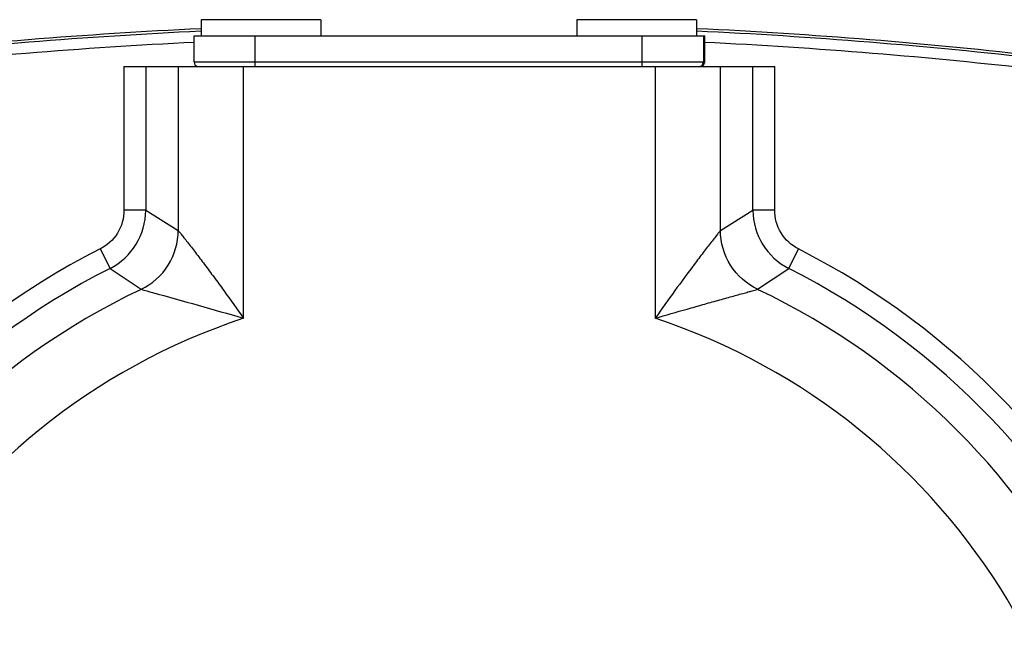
# Model space of a CAD drawing. Header units: millimetres. Extents: x 0 to 559, y 0 to 432.
# Tile 3 of 16: x 61 to 107, y 166 to 195. Entities that reach past the tile are written whole.
import ezdxf

# ---------------------------------------------------------------- set-up
doc = ezdxf.new("R2010")
doc.units = ezdxf.units.MM
doc.header["$LTSCALE"] = 30.734
doc.layers.add('ECM-B3M-C210DXF_CONTINUOUS_LINE', color=7, linetype='CONTINUOUS')
doc.layers.add('LQM37B48FFDBDXF_CONTINUOUS_LINE', color=7, linetype='CONTINUOUS')

msp = doc.modelspace()

# ---------------------------------------------------------------- linework, layer by layer
at = {"layer": 'ECM-B3M-C210DXF_CONTINUOUS_LINE', "color": 7, "linetype": 'Continuous'}
for p, q in [((69.641, 194.628), (69.641, 193.885)), ((75.141, 194.628), (69.641, 194.628)), ((75.141, 194.628), (75.141, 193.885)), ((86.901, 194.628), (86.901, 193.885)), ((92.401, 194.628), (86.901, 194.628)), ((92.401, 194.628), (92.401, 193.885)), ((66.102, 192.485), (96, 192.485))]:
    msp.add_line(p, q, dxfattribs=at)
at = {"layer": 'ECM-B3M-C210DXF_CONTINUOUS_LINE', "color": 9, "linetype": 'Continuous'}
for p, q in [((66.102, 192.485), (66.102, 185.877)), ((67.101, 192.485), (67.101, 185.877)), ((68.595, 192.485), (68.595, 184.947)), ((71.591, 180.912), (71.591, 192.485)), ((90.511, 192.485), (90.511, 180.912)), ((93.507, 184.947), (93.507, 192.485)), ((95.001, 185.877), (95.001, 192.485)), ((96, 185.892), (96, 192.485)), ((67.101, 185.877), (66.102, 185.877)), ((67.101, 185.877), (68.595, 184.947)), ((93.507, 184.947), (95.001, 185.877)), ((96, 185.877), (95.001, 185.877)), ((65.009, 184.096), (65.461, 183.206)), ((96.641, 183.206), (97.093, 184.096)), ((65.461, 183.206), (66.887, 182.242)), ((95.216, 182.242), (96.641, 183.206))]:
    msp.add_line(p, q, dxfattribs=at)
at = {"layer": 'ECM-B3M-C210DXF_CONTINUOUS_LINE', "color": 7, "linetype": 'Continuous'}
for start, end in [(92.72928, 96.52232), (83.4777, 87.28502)]:
    msp.add_arc((81.051, -45.515), 240, start, end, dxfattribs=at)
at = {"layer": 'ECM-B3M-C210DXF_CONTINUOUS_LINE', "color": 9, "linetype": 'Continuous'}
for centre, radius, start, end in [((81.051, -45.515), 239.886, 92.72915, 96.51273), ((81.051, -45.515), 239.886, 83.48727, 87.28516), ((81.051, -45.515), 239.386, 92.80459, 96.5127), ((81.051, -45.515), 239.386, 83.4873, 87.19541), ((64.103, 185.878), 2.998, 296.9341, 359.9731), ((97.999, 185.878), 2.998, 180.0268, 243.0659), ((81.051, 152.485), 35.449, 116.9544, 63.0927), ((81.051, 152.485), 34.45, 116.9073, 63.0927), ((81.051, 152.485), 32.956, 115.4547, 64.5445), ((81.051, 152.485), 29.96, 108.4069, 71.5931)]:
    msp.add_arc(centre, radius, start, end, dxfattribs=at)
for points, knots in [([(66.102, 185.877), (66.102, 185.51), (65.892, 184.76), (65.311, 184.247), (64.984, 184.081)], [0, 0, 0, 0, 0.499945, 1, 1, 1, 1]), ([(97.093, 184.096), (96.768, 184.261), (96.198, 184.782), (96, 185.528), (96, 185.892)], [0, 0, 0, 0, 0.500048, 1, 1, 1, 1]), ([(66.887, 182.242), (67.387, 182.481), (68.271, 183.26), (68.594, 184.392), (68.595, 184.947)], [0, 0, 0, 0, 0.5, 1, 1, 1, 1]), ([(68.595, 184.947), (68.609, 184.926), (68.656, 184.87), (68.744, 184.759), (68.869, 184.6), (69.087, 184.319), (69.402, 183.912), (69.811, 183.374), (70.246, 182.791), (70.847, 181.97), (71.296, 181.34), (71.591, 180.912)], [0, 0, 0, 0, 0.014737, 0.043647, 0.084809, 0.135349, 0.255805, 0.392505, 0.538565, 0.689996, 1, 1, 1, 1]), ([(93.507, 184.947), (93.493, 184.927), (93.446, 184.87), (93.359, 184.759), (93.234, 184.6), (93.015, 184.319), (92.7, 183.912), (92.137, 183.172), (91.397, 182.169), (90.806, 181.34), (90.511, 180.912)], [0, 0, 0, 0, 0.014709, 0.043644, 0.084815, 0.13535, 0.255795, 0.392503, 0.689993, 1, 1, 1, 1]), ([(95.216, 182.242), (94.715, 182.481), (93.831, 183.259), (93.508, 184.392), (93.507, 184.947)], [0, 0, 0, 0, 0.499997, 1, 1, 1, 1]), ([(66.887, 182.242), (67.063, 182.193), (68.634, 181.761), (70.202, 181.319), (71.591, 180.912)], [0, 0, 0, 0, 0.112082, 1, 1, 1, 1]), ([(90.511, 180.912), (91, 181.058), (91.73, 181.266), (92.691, 181.539), (93.376, 181.732), (94.008, 181.908), (94.488, 182.041), (94.815, 182.132), (95, 182.183), (95.128, 182.218), (95.195, 182.233), (95.216, 182.242)], [0, 0, 0, 0, 0.312972, 0.465728, 0.612758, 0.749673, 0.868931, 0.918262, 0.958125, 0.986282, 1, 1, 1, 1])]:
    msp.add_open_spline(points, degree=3, knots=knots, dxfattribs=at)
at = {"layer": 'LQM37B48FFDBDXF_CONTINUOUS_LINE', "color": 9, "linetype": 'Continuous'}
for p, q in [((69.32, 192.685), (69.32, 193.885)), ((72.11, 193.885), (72.11, 192.685)), ((89.91, 192.685), (89.91, 193.885)), ((92.72, 193.885), (92.72, 192.685)), ((92.782, 192.685), (92.782, 193.885)), ((69.32, 192.685), (92.782, 192.685))]:
    msp.add_line(p, q, dxfattribs=at)
at = {"layer": 'LQM37B48FFDBDXF_CONTINUOUS_LINE', "color": 7, "linetype": 'Continuous'}
msp.add_line((69.32, 193.885), (92.782, 193.885), dxfattribs=at)
at = {"layer": 'LQM37B48FFDBDXF_CONTINUOUS_LINE', "color": 9, "linetype": 'Continuous'}
for centre, start, end in [((69.52, 192.685), 180.003, 269.9967), ((92.52, 192.685), 270.0033, 359.997), ((92.582, 192.685), 350.9833, 359.9743)]:
    msp.add_arc(centre, 0.2, start, end, dxfattribs=at)
at = {"layer": 'LQM37B48FFDBDXF_CONTINUOUS_LINE', "color": 7, "linetype": 'Continuous'}
msp.add_arc((92.582, 192.685), 0.2, 279, 350.9833, dxfattribs=at)
at = {"layer": 'LQM37B48FFDBDXF_CONTINUOUS_LINE', "color": 9, "linetype": 'Continuous'}
for points, knots in [([(72.11, 192.685), (72.11, 192.672), (72.11, 192.646), (72.11, 192.609), (72.11, 192.575), (72.111, 192.545), (72.111, 192.523), (72.111, 192.509), (72.111, 192.501), (72.111, 192.494), (72.111, 192.489), (72.111, 192.487), (72.111, 192.485), (72.111, 192.485)], [0, 0, 0, 0, 0.194921, 0.382719, 0.55557, 0.707058, 0.831449, 0.881885, 0.923851, 0.956921, 0.980746, 0.995154, 1, 1, 1, 1]), ([(89.911, 192.485), (89.911, 192.485), (89.911, 192.487), (89.911, 192.489), (89.911, 192.494), (89.911, 192.501), (89.911, 192.509), (89.911, 192.523), (89.91, 192.545), (89.91, 192.575), (89.91, 192.609), (89.91, 192.646), (89.91, 192.672), (89.91, 192.685)], [0, 0, 0, 0, 0.004846, 0.019254, 0.043079, 0.076149, 0.118115, 0.168551, 0.292942, 0.44443, 0.617281, 0.805079, 1, 1, 1, 1])]:
    msp.add_open_spline(points, degree=3, knots=knots, dxfattribs=at)

doc.saveas('drawing.dxf')
